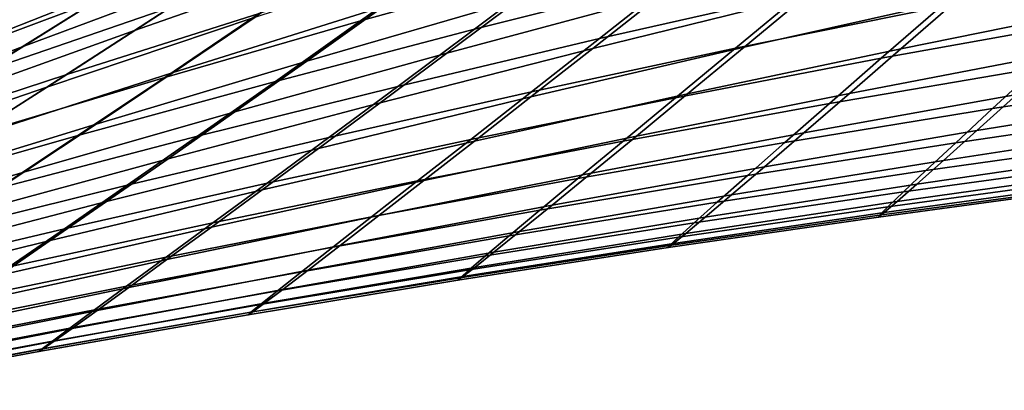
# Model space of a CAD drawing. Header units: metres. Extents: x -23 to 242, y -40 to 23.
# Tile 40 of 256: x 11.783 to 14.084, y -20.886 to -20.021. Entities that reach past the tile are written whole.
import ezdxf

# ---------------------------------------------------------------- set-up
doc = ezdxf.new("R2010")
doc.units = ezdxf.units.M
doc.layers.add('solid_10171013', color=7, linetype='CONTINUOUS')

msp = doc.modelspace()

# ---------------------------------------------------------------- linework, layer by layer
at = {"layer": 'solid_10171013'}
for points in [[(12.095553, -19.405521, 149.499176), (11.097156, -19.993244, 149.499176), (11.120195, -20.034754, 149.405777), (12.120666, -19.44581, 149.405777)], [(11.161958, -20.109964, 149), (12.061834, -19.583466, 114.500351), (12.343327, -19.407274, 114.907845), (12.166185, -19.51881, 149)], [(12.120666, -19.44581, 149.405777), (11.120195, -20.034754, 149.405777), (11.138365, -20.06749, 149.307922), (12.140471, -19.477583, 149.307922)], [(12.140471, -19.477583, 149.307922), (11.138365, -20.06749, 149.307922), (11.151466, -20.091093, 149.20668), (12.154751, -19.500494, 149.20668)], [(12.154751, -19.500494, 149.20668), (11.151466, -20.091093, 149.20668), (11.159355, -20.105307, 149.10318), (12.163349, -19.51429, 149.10318)], [(12.163349, -19.51429, 149.10318), (11.159355, -20.105307, 149.10318), (11.161958, -20.109964, 149), (12.166185, -19.51881, 149)], [(11.161958, -20.109964, 0.5), (12.166185, -19.51881, 0.5), (11.505562, -19.915373, 79.346756), (11.230501, -20.071768, 79.787903)], [(11.497861, -19.914881, 0.434737), (12.166185, -19.51881, 0.5), (11.161958, -20.109964, 0.5)], [(11.161958, -20.109964, 149), (11.782406, -19.752846, 114.081505), (12.061834, -19.583466, 114.500351)], [(11.678787, -19.819155, 113.169739), (11.27, -20.05456, 112.486328), (11.627349, -19.865419, 112.250618), (12.026258, -19.626144, 112.923744)], [(11.627349, -19.865419, 112.250618), (11.243552, -20.08555, 111.563705), (11.617822, -19.89978, 111.337433), (11.992645, -19.675238, 112.014046)], [(11.416788, -20.059938, 83.190331), (11.705369, -19.891123, 82.594391), (12.144842, -19.682526, 82.750702), (11.862969, -19.856283, 83.334137)], [(11.617822, -19.89978, 111.337433), (11.258103, -20.106665, 110.646774), (11.647986, -19.925579, 110.430969), (11.999557, -19.713783, 111.111343)], [(11.271097, -20.098946, 82.436539), (11.577517, -19.923107, 81.839394), (12.004179, -19.71077, 82.009781), (11.705369, -19.891123, 82.594391)], [(11.156449, -20.133984, 81.668335), (11.481652, -19.950006, 81.070427), (11.894192, -19.735048, 81.25396), (11.577517, -19.923107, 81.839394)], [(12.051017, -20.046251, 86.645386), (12.26657, -19.905371, 86.044777), (12.747993, -19.728792, 86.128204), (12.535299, -19.876192, 86.717834)], [(12.796604, -19.868307, 105.91745), (12.579764, -20.023657, 105.237465), (13.041575, -19.895735, 105.101547), (13.254881, -19.734209, 105.77269)], [(11.075109, -20.162819, 80.887207), (11.420322, -19.969261, 80.288544), (11.817405, -19.752781, 80.484108), (11.481652, -19.950006, 81.070427)], [(11.647986, -19.925579, 110.430969), (11.311918, -20.12076, 109.737328), (11.716159, -19.945587, 109.532906), (12.044853, -19.74506, 110.216309)], [(11.788475, -20.083925, 85.957573), (12.018299, -19.939987, 85.355873), (12.492737, -19.755198, 85.454575), (12.26657, -19.905371, 86.044777)], [(11.716159, -19.945587, 109.532906), (11.403657, -20.130169, 108.83786), (11.821028, -19.962025, 108.645569), (12.126899, -19.771744, 109.33046)], [(11.547575, -20.126167, 85.253769), (11.792526, -19.978481, 84.650505), (12.258762, -19.786394, 84.764526), (12.018299, -19.939987, 85.355873)], [(13.041575, -19.895735, 105.101547), (12.845538, -20.043007, 104.423454), (13.314055, -19.925505, 104.300476), (13.507145, -19.772287, 104.970253)], [(11.821028, -19.962025, 108.645569), (11.53209, -20.136862, 107.950737), (11.961392, -19.976711, 107.771164), (12.244411, -19.795927, 108.455963)], [(13.314055, -19.925505, 104.300476), (13.138061, -20.064396, 103.62426), (13.612258, -19.957296, 103.513687), (13.785846, -19.812788, 104.182175)], [(11.330358, -20.171335, 84.533607), (11.591318, -20.019102, 83.928558), (12.048144, -19.820705, 84.057686), (11.792526, -19.978481, 84.650505)], [(11.961392, -19.976711, 107.771164), (11.695812, -20.142487, 107.077789), (12.135863, -19.991121, 106.911324), (12.396213, -19.81926, 107.594856)], [(12.781093, -20.098583, 89.242805), (12.948313, -19.973328, 88.625954), (13.444699, -19.832907, 88.657059), (13.277927, -19.965059, 89.265572)], [(13.122052, -20.087896, 89.887413), (13.277927, -19.965059, 89.265572), (13.776507, -19.835464, 89.284439), (13.620569, -19.965126, 89.898827)], [(11.138918, -20.217609, 83.79718), (11.416788, -20.059938, 83.190331), (11.862969, -19.856283, 83.334137), (11.591318, -20.019102, 83.928558)], [(12.135863, -19.991121, 106.911324), (11.89302, -20.148455, 106.219925), (12.342603, -20.006489, 106.066696), (12.580887, -19.843033, 106.748543)], [(12.14184, -20.144016, 87.929512), (12.333152, -20.014565, 87.318161), (12.822484, -19.853777, 87.376228), (12.632857, -19.989986, 87.977631)], [(12.453943, -20.117323, 88.590904), (12.632857, -19.989986, 87.977631), (13.126194, -19.839123, 88.021858), (12.948313, -19.973328, 88.625954)], [(13.612258, -19.957296, 103.513687), (13.455593, -20.08728, 102.839279), (13.934535, -19.990395, 102.740448), (14.089279, -19.855217, 103.407753)], [(13.476013, -20.084827, 90.526779), (13.620569, -19.965126, 89.898827), (14.120584, -19.846581, 89.906456), (13.975536, -19.972925, 90.527893)], [(11.846467, -20.178047, 87.256325), (12.051017, -20.046251, 86.645386), (12.535299, -19.876192, 86.717834), (12.333152, -20.014565, 87.318161)], [(12.342603, -20.006489, 106.066696), (12.121849, -20.155792, 105.377563), (12.579764, -20.023657, 105.237465), (12.796604, -19.868307, 105.91745)], [(13.842456, -20.088491, 91.163101), (13.975536, -19.972925, 90.527893), (14.476335, -19.865479, 90.525391), (14.342415, -19.987398, 91.155045)], [(12.579764, -20.023657, 105.237465), (12.380424, -20.165068, 104.550705), (12.845538, -20.043007, 104.423454), (13.041575, -19.895735, 105.101547)], [(13.934535, -19.990395, 102.740448), (13.796579, -20.110762, 102.067741), (14.279423, -20.023745, 101.979881), (14.415886, -19.898693, 102.646141)], [(11.56974, -20.218479, 86.569382), (11.788475, -20.083925, 85.957573), (12.26657, -19.905371, 86.044777), (12.051017, -20.046251, 86.645386)], [(12.845538, -20.043007, 104.423454), (12.666806, -20.176321, 103.739105), (13.138061, -20.064396, 103.62426), (13.314055, -19.925505, 104.300476)], [(11.313749, -20.26408, 85.867149), (11.547575, -20.126167, 85.253769), (12.018299, -19.939987, 85.355873), (11.788475, -20.083925, 85.957573)], [(11.403657, -20.130169, 108.83786), (11.108371, -20.299339, 108.132904), (11.53209, -20.136862, 107.950737), (11.821028, -19.962025, 108.645569)], [(12.286049, -20.235813, 89.216461), (12.453943, -20.117323, 88.590904), (12.948313, -19.973328, 88.625954), (12.781093, -20.098583, 89.242805)], [(12.625077, -20.214697, 89.872482), (12.781093, -20.098583, 89.242805), (13.277927, -19.965059, 89.265572), (13.122052, -20.087896, 89.887413)], [(12.97781, -20.201023, 90.522301), (13.122052, -20.087896, 89.887413), (13.620569, -19.965126, 89.898827), (13.476013, -20.084827, 90.526779)], [(13.138061, -20.064396, 103.62426), (12.979171, -20.189184, 102.942299), (13.455593, -20.08728, 102.839279), (13.612258, -19.957296, 103.513687)], [(13.343618, -20.194082, 91.168007), (13.476013, -20.084827, 90.526779), (13.975536, -19.972925, 90.527893), (13.842456, -20.088491, 91.163101)], [(11.080559, -20.313335, 85.148903), (11.330358, -20.171335, 84.533607), (11.792526, -19.978481, 84.650505), (11.547575, -20.126167, 85.253769)], [(11.53209, -20.136862, 107.950737), (11.260857, -20.296799, 107.247368), (11.695812, -20.142487, 107.077789), (11.961392, -19.976711, 107.771164)], [(11.695812, -20.142487, 107.077789), (11.448002, -20.293907, 106.376633), (11.89302, -20.148455, 106.219925), (12.135863, -19.991121, 106.911324)], [(11.96164, -20.264641, 88.552292), (12.14184, -20.144016, 87.929512), (12.632857, -19.989986, 87.977631), (12.453943, -20.117323, 88.590904)], [(13.455593, -20.08728, 102.839279), (13.31587, -20.202923, 102.159637), (13.796579, -20.110762, 102.067741), (13.934535, -19.990395, 102.740448)], [(13.722159, -20.192684, 91.811508), (13.842456, -20.088491, 91.163101), (14.342415, -19.987398, 91.155045), (14.221146, -20.097532, 91.798363)], [(11.653193, -20.30092, 87.877899), (11.846467, -20.178047, 87.256325), (12.333152, -20.014565, 87.318161), (12.14184, -20.144016, 87.929512)], [(11.89302, -20.148455, 106.219925), (11.667965, -20.291874, 105.52137), (12.121849, -20.155792, 105.377563), (12.342603, -20.006489, 106.066696)], [(12.121849, -20.155792, 105.377563), (11.918841, -20.291458, 104.681808), (12.380424, -20.165068, 104.550705), (12.579764, -20.023657, 105.237465)], [(12.380424, -20.165068, 104.550705), (12.198616, -20.292877, 103.857849), (12.666806, -20.176321, 103.739105), (12.845538, -20.043007, 104.423454)], [(13.796579, -20.110762, 102.067741), (13.675444, -20.216452, 101.390312), (14.159657, -20.133604, 101.308716), (14.279423, -20.023745, 101.979881)], [(11.362486, -20.343906, 87.19117), (11.56974, -20.218479, 86.569382), (12.051017, -20.046251, 86.645386), (11.846467, -20.178047, 87.256325)], [(12.666806, -20.176321, 103.739105), (12.505381, -20.295946, 103.049187), (12.979171, -20.189184, 102.942299), (13.138061, -20.064396, 103.62426)], [(14.159657, -20.133604, 101.308716), (14.056632, -20.228365, 100.633339), (14.543655, -20.154268, 100.561104), (14.645641, -20.055965, 101.230896)], [(11.091509, -20.392532, 86.490326), (11.313749, -20.26408, 85.867149), (11.788475, -20.083925, 85.957573), (11.56974, -20.218479, 86.569382)], [(12.480968, -20.321352, 90.514702), (12.625077, -20.214697, 89.872482), (13.122052, -20.087896, 89.887413), (12.97781, -20.201023, 90.522301)], [(12.979171, -20.189184, 102.942299), (12.837398, -20.300097, 102.255295), (13.31587, -20.202923, 102.159637), (13.455593, -20.08728, 102.839279)], [(12.845944, -20.304039, 91.169968), (12.97781, -20.201023, 90.522301), (13.476013, -20.084827, 90.526779), (13.343618, -20.194082, 91.168007)], [(13.224162, -20.292381, 91.821953), (13.343618, -20.194082, 91.168007), (13.842456, -20.088491, 91.163101), (13.722159, -20.192684, 91.811508)], [(12.129687, -20.345337, 89.854324), (12.286049, -20.235813, 89.216461), (12.781093, -20.098583, 89.242805), (12.625077, -20.214697, 89.872482)], [(13.31587, -20.202923, 102.159637), (13.19311, -20.304405, 101.475471), (13.675444, -20.216452, 101.390312), (13.796579, -20.110762, 102.067741)], [(13.61547, -20.284815, 92.471466), (13.722159, -20.192684, 91.811508), (14.221146, -20.097532, 91.798363), (14.113396, -20.195103, 92.453629)], [(14.020036, -20.279316, 93.118851), (14.113396, -20.195103, 92.453629), (14.612159, -20.11006, 92.433411), (14.517613, -20.199156, 93.094719)], [(11.792841, -20.376528, 89.186859), (11.96164, -20.264641, 88.552292), (12.453943, -20.117323, 88.590904), (12.286049, -20.235813, 89.216461)], [(13.675444, -20.216452, 101.390312), (13.571159, -20.307606, 100.708847), (14.056632, -20.228365, 100.633339), (14.159657, -20.133604, 101.308716)], [(11.448002, -20.293907, 106.376633), (11.21825, -20.431643, 105.668434), (11.667965, -20.291874, 105.52137), (11.89302, -20.148455, 106.219925)], [(11.667965, -20.291874, 105.52137), (11.460918, -20.421949, 104.816353), (11.918841, -20.291458, 104.681808), (12.121849, -20.155792, 105.377563)], [(11.471454, -20.415024, 88.51046), (11.653193, -20.30092, 87.877899), (12.14184, -20.144016, 87.929512), (11.96164, -20.264641, 88.552292)], [(14.056632, -20.228365, 100.633339), (13.97039, -20.308119, 99.954422), (14.458376, -20.236965, 99.887596), (14.543655, -20.154268, 100.561104)], [(11.16697, -20.460417, 87.823196), (11.362486, -20.343906, 87.19117), (11.846467, -20.178047, 87.256325), (11.653193, -20.30092, 87.877899)], [(11.918841, -20.291458, 104.681808), (11.733609, -20.413874, 103.980133), (12.198616, -20.292877, 103.857849), (12.380424, -20.165068, 104.550705)], [(12.198616, -20.292877, 103.857849), (12.034333, -20.407404, 103.159622), (12.505381, -20.295946, 103.049187), (12.666806, -20.176321, 103.739105)], [(12.349473, -20.41823, 91.169197), (12.480968, -20.321352, 90.514702), (12.97781, -20.201023, 90.522301), (12.845944, -20.304039, 91.169968)], [(12.505381, -20.295946, 103.049187), (12.361264, -20.402155, 102.354416), (12.837398, -20.300097, 102.255295), (12.979171, -20.189184, 102.942299)], [(12.837398, -20.300097, 102.255295), (12.71275, -20.397364, 101.563942), (13.19311, -20.304405, 101.475471), (13.31587, -20.202923, 102.159637)], [(12.727196, -20.396515, 91.829872), (12.845944, -20.304039, 91.169968), (13.343618, -20.194082, 91.168007), (13.224162, -20.292381, 91.821953)], [(13.118425, -20.379114, 92.487053), (13.224162, -20.292381, 91.821953), (13.722159, -20.192684, 91.811508), (13.61547, -20.284815, 92.471466)], [(13.523213, -20.364168, 93.141083), (13.61547, -20.284815, 92.471466), (14.113396, -20.195103, 92.453629), (14.020036, -20.279316, 93.118851)], [(13.941929, -20.349384, 93.792046), (14.020036, -20.279316, 93.118851), (14.517613, -20.199156, 93.094719), (14.438347, -20.273445, 93.764198)], [(11.985529, -20.445652, 90.504234), (12.129687, -20.345337, 89.854324), (12.625077, -20.214697, 89.872482), (12.480968, -20.321352, 90.514702)], [(13.19311, -20.304405, 101.475471), (13.087334, -20.391912, 100.787453), (13.571159, -20.307606, 100.708847), (13.675444, -20.216452, 101.390312)], [(11.635927, -20.47962, 89.833229), (11.792841, -20.376528, 89.186859), (12.286049, -20.235813, 89.216461), (12.129687, -20.345337, 89.854324)], [(13.571159, -20.307606, 100.708847), (13.483755, -20.384356, 100.02404), (13.97039, -20.308119, 99.954422), (14.056632, -20.228365, 100.633339)], [(13.97039, -20.308119, 99.954422), (13.90092, -20.372892, 99.272614), (14.389811, -20.30405, 99.210999), (14.458376, -20.236965, 99.887596)], [(11.301517, -20.520498, 89.15432), (11.471454, -20.415024, 88.51046), (11.96164, -20.264641, 88.552292), (11.792841, -20.376528, 89.186859)], [(11.460918, -20.421949, 104.816353), (11.271906, -20.539112, 104.105583), (11.733609, -20.413874, 103.980133), (11.918841, -20.291458, 104.681808)], [(11.733609, -20.413874, 103.980133), (11.566141, -20.523399, 103.273262), (12.034333, -20.407404, 103.159622), (12.198616, -20.292877, 103.857849)], [(12.034333, -20.407404, 103.159622), (11.887573, -20.508965, 102.456718), (12.361264, -20.402155, 102.354416), (12.505381, -20.295946, 103.049187)], [(12.6223, -20.477922, 92.500526), (12.727196, -20.396515, 91.829872), (13.224162, -20.292381, 91.821953), (13.118425, -20.379114, 92.487053)], [(13.027187, -20.453651, 93.161499), (13.118425, -20.379114, 92.487053), (13.61547, -20.284815, 92.471466), (13.523213, -20.364168, 93.141083)], [(13.446206, -20.43004, 93.818459), (13.523213, -20.364168, 93.141083), (14.020036, -20.279316, 93.118851), (13.941929, -20.349384, 93.792046)], [(13.879628, -20.404818, 94.471344), (13.941929, -20.349384, 93.792046), (14.438347, -20.273445, 93.764198), (14.374941, -20.332382, 94.439873)], [(12.231297, -20.504982, 91.835449), (12.349473, -20.41823, 91.169197), (12.845944, -20.304039, 91.169968), (12.727196, -20.396515, 91.829872)], [(12.361264, -20.402155, 102.354416), (12.234459, -20.49522, 101.655487), (12.71275, -20.397364, 101.563942), (12.837398, -20.300097, 102.255295)], [(12.71275, -20.397364, 101.563942), (12.60524, -20.481207, 100.868942), (13.087334, -20.391912, 100.787453), (13.19311, -20.304405, 101.475471)], [(13.087334, -20.391912, 100.787453), (12.998556, -20.465618, 100.096283), (13.483755, -20.384356, 100.02404), (13.571159, -20.307606, 100.708847)], [(13.483755, -20.384356, 100.02404), (13.413202, -20.44676, 99.336525), (13.90092, -20.372892, 99.272614), (13.97039, -20.308119, 99.954422)], [(13.90092, -20.372892, 99.272614), (13.848169, -20.422659, 98.588501), (14.337929, -20.355469, 98.531898), (14.389811, -20.30405, 99.210999)], [(11.854246, -20.536522, 91.165909), (11.985529, -20.445652, 90.504234), (12.480968, -20.321352, 90.514702), (12.349473, -20.41823, 91.169197)], [(13.833359, -20.445436, 95.154991), (13.879628, -20.404818, 94.471344), (14.374941, -20.332382, 94.439873), (14.327623, -20.375769, 95.119873)], [(11.491535, -20.573761, 90.491142), (11.635927, -20.47962, 89.833229), (12.129687, -20.345337, 89.854324), (11.985529, -20.445652, 90.504234)], [(12.951219, -20.515371, 93.843513), (13.027187, -20.453651, 93.161499), (13.523213, -20.364168, 93.141083), (13.446206, -20.43004, 93.818459)], [(13.384976, -20.481993, 94.501846), (13.446206, -20.43004, 93.818459), (13.941929, -20.349384, 93.792046), (13.879628, -20.404818, 94.471344)], [(13.848169, -20.422659, 98.588501), (13.812087, -20.45739, 97.90271), (14.302699, -20.391171, 97.850899), (14.337929, -20.355469, 98.531898)], [(11.14384, -20.617359, 89.809479), (11.301517, -20.520498, 89.15432), (11.792841, -20.376528, 89.186859), (11.635927, -20.47962, 89.833229)], [(12.531996, -20.547712, 93.180229), (12.6223, -20.477922, 92.500526), (13.118425, -20.379114, 92.487053), (13.027187, -20.453651, 93.161499)], [(12.998556, -20.465618, 100.096283), (12.926736, -20.525616, 99.402618), (13.413202, -20.44676, 99.336525), (13.483755, -20.384356, 100.02404)], [(13.413202, -20.44676, 99.336525), (13.359431, -20.49482, 98.646927), (13.848169, -20.422659, 98.588501), (13.90092, -20.372892, 99.272614)], [(13.803327, -20.471087, 95.84124), (13.833359, -20.445436, 95.154991), (14.327623, -20.375769, 95.119873), (14.296603, -20.403425, 95.80233)], [(11.566141, -20.523399, 103.273262), (11.416427, -20.620398, 102.561905), (11.887573, -20.508965, 102.456718), (12.034333, -20.407404, 103.159622)], [(11.887573, -20.508965, 102.456718), (11.758329, -20.597878, 101.749847), (12.234459, -20.49522, 101.655487), (12.361264, -20.402155, 102.354416)], [(12.234459, -20.49522, 101.655487), (12.124966, -20.575415, 100.953102), (12.60524, -20.481207, 100.868942), (12.71275, -20.397364, 101.563942)], [(12.127136, -20.58116, 92.512047), (12.231297, -20.504982, 91.835449), (12.727196, -20.396515, 91.829872), (12.6223, -20.477922, 92.500526)], [(12.60524, -20.481207, 100.868942), (12.514873, -20.551851, 100.170982), (12.998556, -20.465618, 100.096283), (13.087334, -20.391912, 100.787453)], [(13.339746, -20.519875, 95.189606), (13.384976, -20.481993, 94.501846), (13.879628, -20.404818, 94.471344), (13.833359, -20.445436, 95.154991)], [(13.789719, -20.48163, 96.528473), (13.803327, -20.471087, 95.84124), (14.296603, -20.403425, 95.80233), (14.282068, -20.415201, 96.485519)], [(13.792621, -20.477055, 97.215828), (13.789719, -20.48163, 96.528473), (14.282068, -20.415201, 96.485519), (14.284089, -20.411098, 97.168571)], [(13.812087, -20.45739, 97.90271), (13.792621, -20.477055, 97.215828), (14.284089, -20.411098, 97.168571), (14.302699, -20.391171, 97.850899)], [(11.736509, -20.617678, 91.838867), (11.854246, -20.536522, 91.165909), (12.349473, -20.41823, 91.169197), (12.231297, -20.504982, 91.835449)], [(12.891026, -20.563887, 94.531425), (12.951219, -20.515371, 93.843513), (13.446206, -20.43004, 93.818459), (13.384976, -20.481993, 94.501846)], [(13.359431, -20.49482, 98.646927), (13.32237, -20.52853, 97.955872), (13.812087, -20.45739, 97.90271), (13.848169, -20.422659, 98.588501)], [(11.360305, -20.658783, 91.160332), (11.491535, -20.573761, 90.491142), (11.985529, -20.445652, 90.504234), (11.854246, -20.536522, 91.165909)], [(12.457008, -20.605339, 93.867287), (12.531996, -20.547712, 93.180229), (13.027187, -20.453651, 93.161499), (12.951219, -20.515371, 93.843513)], [(12.926736, -20.525616, 99.402618), (12.871782, -20.57193, 98.707085), (13.359431, -20.49482, 98.646927), (13.413202, -20.44676, 99.336525)], [(13.31072, -20.54355, 95.880104), (13.339746, -20.519875, 95.189606), (13.833359, -20.445436, 95.154991), (13.803327, -20.471087, 95.84124)], [(12.037681, -20.64629, 93.197395), (12.127136, -20.58116, 92.512047), (12.6223, -20.477922, 92.500526), (12.531996, -20.547712, 93.180229)], [(12.514873, -20.551851, 100.170982), (12.441592, -20.609421, 99.470741), (12.926736, -20.525616, 99.402618), (12.998556, -20.465618, 100.096283)], [(13.298086, -20.552898, 96.571838), (13.31072, -20.54355, 95.880104), (13.803327, -20.471087, 95.84124), (13.789719, -20.48163, 96.528473)], [(13.301945, -20.54789, 97.263969), (13.298086, -20.552898, 96.571838), (13.789719, -20.48163, 96.528473), (13.792621, -20.477055, 97.215828)], [(13.32237, -20.52853, 97.955872), (13.301945, -20.54789, 97.263969), (13.792621, -20.477055, 97.215828), (13.812087, -20.45739, 97.90271)], [(11.758329, -20.597878, 101.749847), (11.646598, -20.674456, 101.039719), (12.124966, -20.575415, 100.953102), (12.234459, -20.49522, 101.655487)], [(12.124966, -20.575415, 100.953102), (12.032784, -20.643002, 100.247963), (12.514873, -20.551851, 100.170982), (12.60524, -20.481207, 100.868942)], [(12.871782, -20.57193, 98.707085), (12.833607, -20.604582, 98.010315), (13.32237, -20.52853, 97.955872), (13.359431, -20.49482, 98.646927)], [(12.84683, -20.59907, 95.223732), (12.891026, -20.563887, 94.531425), (13.384976, -20.481993, 94.501846), (13.339746, -20.519875, 95.189606)], [(11.416427, -20.620398, 102.561905), (11.284457, -20.705229, 101.846779), (11.758329, -20.597878, 101.749847), (11.887573, -20.508965, 102.456718)], [(11.632971, -20.688744, 92.521767), (11.736509, -20.617678, 91.838867), (12.231297, -20.504982, 91.835449), (12.127136, -20.58116, 92.512047)], [(12.441592, -20.609421, 99.470741), (12.38529, -20.653967, 98.768852), (12.871782, -20.57193, 98.707085), (12.926736, -20.525616, 99.402618)], [(12.397821, -20.650475, 94.560143), (12.457008, -20.605339, 93.867287), (12.951219, -20.515371, 93.843513), (12.891026, -20.563887, 94.531425)], [(12.818831, -20.62081, 95.918922), (12.84683, -20.59907, 95.223732), (13.339746, -20.519875, 95.189606), (13.31072, -20.54355, 95.880104)], [(11.24287, -20.734495, 91.840309), (11.360305, -20.658783, 91.160332), (11.854246, -20.536522, 91.165909), (11.736509, -20.617678, 91.838867)], [(11.963614, -20.699907, 93.889877), (12.037681, -20.64629, 93.197395), (12.531996, -20.547712, 93.180229), (12.457008, -20.605339, 93.867287)], [(12.807221, -20.629, 96.615608), (12.818831, -20.62081, 95.918922), (13.31072, -20.54355, 95.880104), (13.298086, -20.552898, 96.571838)], [(12.812117, -20.623598, 97.312943), (12.807221, -20.629, 96.615608), (13.298086, -20.552898, 96.571838), (13.301945, -20.54789, 97.263969)], [(12.833607, -20.604582, 98.010315), (12.812117, -20.623598, 97.312943), (13.301945, -20.54789, 97.263969), (13.32237, -20.52853, 97.955872)], [(12.032784, -20.643002, 100.247963), (11.957843, -20.698141, 99.540749), (12.441592, -20.609421, 99.470741), (12.514873, -20.551851, 100.170982)], [(12.38529, -20.653967, 98.768852), (12.34586, -20.685534, 98.065956), (12.833607, -20.604582, 98.010315), (12.871782, -20.57193, 98.707085)], [(12.354652, -20.68301, 95.257408), (12.397821, -20.650475, 94.560143), (12.891026, -20.563887, 94.531425), (12.84683, -20.59907, 95.223732)], [(11.54428, -20.749327, 93.213104), (11.632971, -20.688744, 92.521767), (12.127136, -20.58116, 92.512047), (12.037681, -20.64629, 93.197395)], [(11.646598, -20.674456, 101.039719), (11.552368, -20.739012, 100.327049), (12.032784, -20.643002, 100.247963), (12.124966, -20.575415, 100.953102)], [(11.957843, -20.698141, 99.540749), (11.900019, -20.740908, 98.832115), (12.38529, -20.653967, 98.768852), (12.441592, -20.609421, 99.470741)], [(11.9054, -20.741732, 94.588058), (11.963614, -20.699907, 93.889877), (12.457008, -20.605339, 93.867287), (12.397821, -20.650475, 94.560143)], [(12.34586, -20.685534, 98.065956), (12.323191, -20.704174, 97.362709), (12.812117, -20.623598, 97.312943), (12.833607, -20.604582, 98.010315)], [(12.327706, -20.70286, 95.95771), (12.354652, -20.68301, 95.257408), (12.84683, -20.59907, 95.223732), (12.818831, -20.62081, 95.918922)], [(12.317176, -20.709932, 96.659744), (12.327706, -20.70286, 95.95771), (12.818831, -20.62081, 95.918922), (12.807221, -20.629, 96.615608)], [(12.323191, -20.704174, 97.362709), (12.317176, -20.709932, 96.659744), (12.807221, -20.629, 96.615608), (12.812117, -20.623598, 97.312943)], [(11.471079, -20.799034, 93.911369), (11.54428, -20.749327, 93.213104), (12.037681, -20.64629, 93.197395), (11.963614, -20.699907, 93.889877)], [(11.552368, -20.739012, 100.327049), (11.475559, -20.791739, 99.612503), (11.957843, -20.698141, 99.540749), (12.032784, -20.643002, 100.247963)], [(11.900019, -20.740908, 98.832115), (11.859186, -20.771374, 98.122711), (12.34586, -20.685534, 98.065956), (12.38529, -20.653967, 98.768852)], [(11.863257, -20.771685, 95.290665), (11.9054, -20.741732, 94.588058), (12.397821, -20.650475, 94.560143), (12.354652, -20.68301, 95.257408)], [(11.859186, -20.771374, 98.122711), (11.83522, -20.789612, 97.413193), (12.323191, -20.704174, 97.362709), (12.34586, -20.685534, 98.065956)], [(11.837391, -20.789696, 95.996452), (11.863257, -20.771685, 95.290665), (12.354652, -20.68301, 95.257408), (12.327706, -20.70286, 95.95771)], [(11.413808, -20.837637, 94.615227), (11.471079, -20.799034, 93.911369), (11.963614, -20.699907, 93.889877), (11.9054, -20.741732, 94.588058)], [(11.475559, -20.791739, 99.612503), (11.416033, -20.832733, 98.896767), (11.900019, -20.740908, 98.832115), (11.957843, -20.698141, 99.540749)], [(11.827997, -20.795696, 96.704224), (11.837391, -20.789696, 95.996452), (12.327706, -20.70286, 95.95771), (12.317176, -20.709932, 96.659744)], [(11.83522, -20.789612, 97.413193), (11.827997, -20.795696, 96.704224), (12.317176, -20.709932, 96.659744), (12.323191, -20.704174, 97.362709)], [(11.372688, -20.865078, 95.323532), (11.413808, -20.837637, 94.615227), (11.9054, -20.741732, 94.588058), (11.863257, -20.771685, 95.290665)], [(11.416033, -20.832733, 98.896767), (11.373647, -20.862091, 98.180496), (11.859186, -20.771374, 98.122711), (11.900019, -20.740908, 98.832115)], [(11.347931, -20.881313, 96.035164), (11.372688, -20.865078, 95.323532), (11.863257, -20.771685, 95.290665), (11.837391, -20.789696, 95.996452)], [(11.373647, -20.862091, 98.180496), (11.348262, -20.87991, 97.464355), (11.83522, -20.789612, 97.413193), (11.859186, -20.771374, 98.122711)], [(11.348262, -20.87991, 97.464355), (11.339737, -20.886284, 96.749023), (11.827997, -20.795696, 96.704224), (11.83522, -20.789612, 97.413193)], [(11.339737, -20.886284, 96.749023), (11.347931, -20.881313, 96.035164), (11.837391, -20.789696, 95.996452), (11.827997, -20.795696, 96.704224)]]:
    msp.add_3dface(points, dxfattribs=at)

doc.saveas('drawing.dxf')
